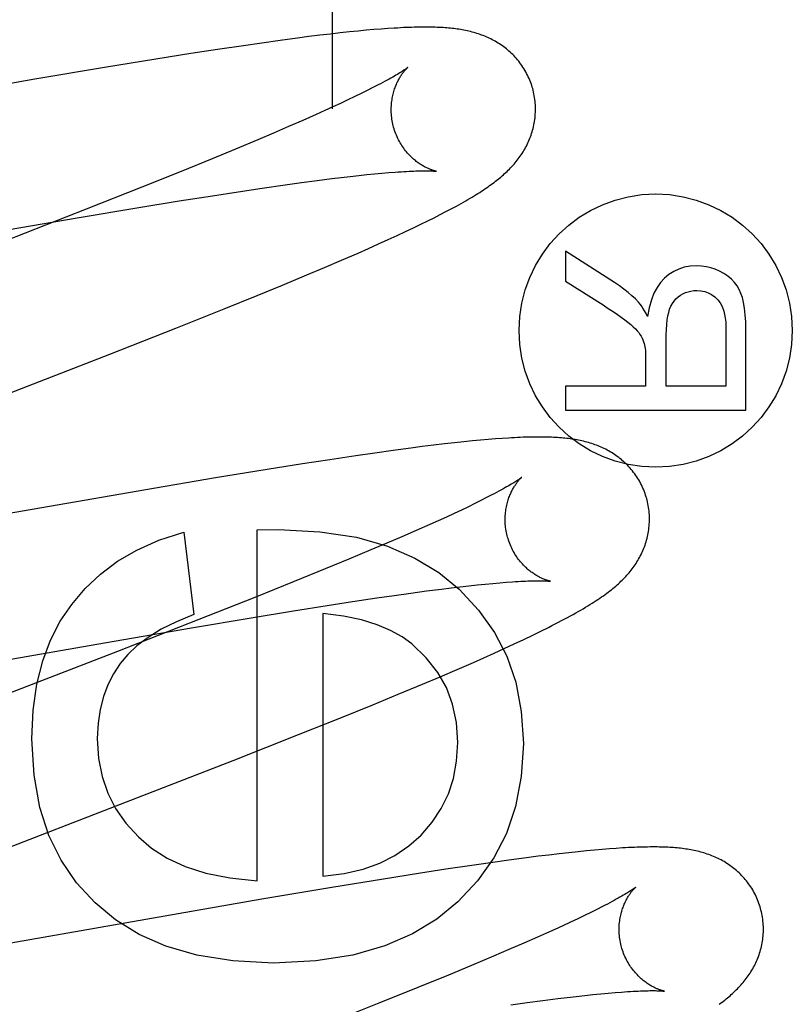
# Model space of a CAD drawing. Header units: inches. Extents: x 0 to 207, y 0 to 134.
# Tile 31 of 68: x 72.238 to 72.345, y 68.742 to 68.879. Entities that reach past the tile are written whole.
import ezdxf

# ---------------------------------------------------------------- set-up
doc = ezdxf.new("R2010")
doc.units = ezdxf.units.IN
doc.header["$LTSCALE"] = 11.383625
doc.header["$MEASUREMENT"] = 0
doc.linetypes.add('HIDDEN', pattern=[0.2, 0.1, -0.1])
doc.layers.add('DEFAULT_2', color=8, linetype='HIDDEN')
doc.layers.add('RIGHTHAND_DOOR_ASSEMBLY', color=7, linetype='CONTINUOUS')

msp = doc.modelspace()

# ---------------------------------------------------------------- linework, layer by layer
at = {"layer": 'DEFAULT_2', "color": 8, "linetype": 'HIDDEN'}
for p, q in [((72.28697, 68.87738), (72.28591, 68.87729)), ((72.28797, 68.87746), (72.28697, 68.87738)), ((72.28891, 68.87753), (72.28797, 68.87746)), ((72.27639, 68.87621), (72.27396, 68.87588)), ((72.27797, 68.87641), (72.27639, 68.87621)), ((72.2795, 68.8766), (72.27797, 68.87641)), ((72.28095, 68.87677), (72.2795, 68.8766)), ((72.28231, 68.87692), (72.28095, 68.87677)), ((72.28358, 68.87706), (72.28231, 68.87692)), ((72.28478, 68.87718), (72.28358, 68.87706)), ((72.28591, 68.87729), (72.28478, 68.87718)), ((72.26532, 68.87463), (72.26158, 68.87406)), ((72.26889, 68.87516), (72.26532, 68.87463)), ((72.27146, 68.87553), (72.26889, 68.87516)), ((72.27396, 68.87588), (72.27146, 68.87553)), ((72.25673, 68.87329), (72.24962, 68.87212)), ((72.26158, 68.87406), (72.25673, 68.87329)), ((72.24962, 68.87212), (72.24, 68.8705)), ((72.24, 68.8705), (72.19726, 68.86305)), ((72.28684, 68.86935), (72.28606, 68.86895)), ((72.28433, 68.8681), (72.28337, 68.86765)), ((72.28522, 68.86854), (72.28433, 68.8681)), ((72.28606, 68.86895), (72.28522, 68.86854)), ((72.28129, 68.86668), (72.28017, 68.86617)), ((72.28236, 68.86717), (72.28129, 68.86668)), ((72.28337, 68.86765), (72.28236, 68.86717)), ((72.27899, 68.86564), (72.27713, 68.86481)), ((72.28017, 68.86617), (72.27899, 68.86564)), ((72.27515, 68.86395), (72.27306, 68.86305)), ((72.27713, 68.86481), (72.27515, 68.86395)), ((72.27306, 68.86305), (72.27087, 68.86212)), ((72.27087, 68.86212), (72.26779, 68.86084)), ((72.26779, 68.86084), (72.26454, 68.8595)), ((72.26454, 68.8595), (72.26026, 68.85775)), ((72.26026, 68.85775), (72.25481, 68.85557)), ((72.28114, 68.85675), (72.28244, 68.8569)), ((72.28244, 68.8569), (72.28368, 68.85705)), ((72.28368, 68.85705), (72.28487, 68.85718)), ((72.28487, 68.85718), (72.286, 68.8573)), ((72.286, 68.8573), (72.28707, 68.8574)), ((72.28707, 68.8574), (72.28808, 68.8575)), ((72.28808, 68.8575), (72.28903, 68.85758)), ((72.25481, 68.85557), (72.2471, 68.85251)), ((72.27151, 68.85543), (72.27466, 68.85588)), ((72.27466, 68.85588), (72.27693, 68.8562)), ((72.27693, 68.8562), (72.2791, 68.85649)), ((72.2791, 68.85649), (72.28114, 68.85675)), ((72.25997, 68.85365), (72.26461, 68.85438)), ((72.26461, 68.85438), (72.26815, 68.85493)), ((72.26815, 68.85493), (72.27151, 68.85543)), ((72.2541, 68.85269), (72.25997, 68.85365)), ((72.2471, 68.85251), (72.23581, 68.8481)), ((72.24583, 68.8513), (72.2541, 68.85269)), ((72.29533, 68.85133), (72.29617, 68.85176)), ((72.29617, 68.85176), (72.29696, 68.85217)), ((72.23377, 68.84923), (72.24583, 68.8513)), ((72.29246, 68.84993), (72.29349, 68.85042)), ((72.29349, 68.85042), (72.29444, 68.85089)), ((72.29444, 68.85089), (72.29533, 68.85133)), ((72.28896, 68.8483), (72.2902, 68.84887)), ((72.2902, 68.84887), (72.29137, 68.84941)), ((72.29137, 68.84941), (72.29246, 68.84993)), ((72.28623, 68.84707), (72.28763, 68.8477)), ((72.28763, 68.8477), (72.28896, 68.8483)), ((72.28248, 68.84543), (72.28477, 68.84643)), ((72.28477, 68.84643), (72.28623, 68.84707)), ((72.32033, 68.84236), (72.31352, 68.84671)), ((72.31352, 68.84671), (72.31352, 68.84255)), ((72.28012, 68.84443), (72.28248, 68.84543)), ((72.27432, 68.842), (72.27769, 68.8434)), ((72.27769, 68.8434), (72.28012, 68.84443)), ((72.2708, 68.84055), (72.27432, 68.842)), ((72.31352, 68.84255), (72.31873, 68.83924)), ((72.26623, 68.8387), (72.2708, 68.84055)), ((72.25951, 68.83601), (72.26623, 68.8387)), ((72.25039, 68.83242), (72.25951, 68.83601)), ((72.32749, 68.82798), (72.32749, 68.83509)), ((72.33576, 68.8359), (72.33576, 68.82798)), ((72.33852, 68.82467), (72.33852, 68.83576)), ((72.21536, 68.81884), (72.25039, 68.83242)), ((72.32463, 68.83182), (72.32463, 68.82798)), ((72.32463, 68.82798), (72.31352, 68.82798)), ((72.31352, 68.82798), (72.31352, 68.82467)), ((72.33576, 68.82798), (72.32749, 68.82798)), ((72.31352, 68.82467), (72.33852, 68.82467)), ((72.29813, 68.82013), (72.29674, 68.81998)), ((72.29942, 68.82027), (72.29813, 68.82013)), ((72.30063, 68.8204), (72.29942, 68.82027)), ((72.30175, 68.8205), (72.30063, 68.8204)), ((72.30281, 68.82059), (72.30175, 68.8205)), ((72.3038, 68.82067), (72.30281, 68.82059)), ((72.30473, 68.82074), (72.3038, 68.82067)), ((72.28709, 68.81872), (72.28447, 68.81834)), ((72.28963, 68.81907), (72.28709, 68.81872)), ((72.29208, 68.8194), (72.28963, 68.81907)), ((72.29368, 68.81961), (72.29208, 68.8194)), ((72.29525, 68.8198), (72.29368, 68.81961)), ((72.29674, 68.81998), (72.29525, 68.8198)), ((72.28085, 68.8178), (72.27708, 68.81722)), ((72.28447, 68.81834), (72.28085, 68.8178)), ((72.2722, 68.81644), (72.26504, 68.81527)), ((72.27708, 68.81722), (72.2722, 68.81644)), ((72.26504, 68.81527), (72.25537, 68.81364)), ((72.25537, 68.81364), (72.21242, 68.80615)), ((72.30181, 68.81214), (72.30097, 68.81173)), ((72.30259, 68.81254), (72.30181, 68.81214)), ((72.29911, 68.81083), (72.29809, 68.81035)), ((72.30007, 68.81129), (72.29911, 68.81083)), ((72.30097, 68.81173), (72.30007, 68.81129)), ((72.29589, 68.80935), (72.29471, 68.80881)), ((72.29702, 68.80986), (72.29589, 68.80935)), ((72.29809, 68.81035), (72.29702, 68.80986)), ((72.26061, 68.80778), (72.26202, 68.79636)), ((72.2708, 68.80809), (72.27375, 68.80815)), ((72.2708, 68.75947), (72.2708, 68.80809)), ((72.29284, 68.80799), (72.29086, 68.80712)), ((72.29471, 68.80881), (72.29284, 68.80799)), ((72.29086, 68.80712), (72.28876, 68.80622)), ((72.28656, 68.80529), (72.28348, 68.804)), ((72.28876, 68.80622), (72.28656, 68.80529)), ((72.28348, 68.804), (72.28022, 68.80266)), ((72.28022, 68.80266), (72.27592, 68.80091)), ((72.27592, 68.80091), (72.27046, 68.79872)), ((72.29208, 68.79932), (72.29428, 68.79961)), ((72.29428, 68.79961), (72.29635, 68.79988)), ((72.29635, 68.79988), (72.29767, 68.80004)), ((72.29767, 68.80004), (72.29893, 68.80019)), ((72.29893, 68.80019), (72.30014, 68.80033)), ((72.30014, 68.80033), (72.3013, 68.80046)), ((72.3013, 68.80046), (72.30239, 68.80057)), ((72.30239, 68.80057), (72.30343, 68.80067)), ((72.30343, 68.80067), (72.3044, 68.80075)), ((72.3044, 68.80075), (72.30531, 68.80083)), ((72.27046, 68.79872), (72.26273, 68.79566)), ((72.28401, 68.79815), (72.28738, 68.79865)), ((72.28738, 68.79865), (72.28978, 68.799)), ((72.28978, 68.799), (72.29208, 68.79932)), ((72.26997, 68.79591), (72.27583, 68.79687)), ((72.27583, 68.79687), (72.28048, 68.7976)), ((72.28048, 68.7976), (72.28401, 68.79815)), ((72.26273, 68.79566), (72.25142, 68.79124)), ((72.26169, 68.79452), (72.26997, 68.79591)), ((72.27989, 68.79649), (72.27989, 68.76008)), ((72.24964, 68.79245), (72.26169, 68.79452)), ((72.31012, 68.79404), (72.31116, 68.79456)), ((72.3064, 68.79227), (72.30773, 68.79289)), ((72.30773, 68.79289), (72.30898, 68.79349)), ((72.30898, 68.79349), (72.31012, 68.79404)), ((72.20508, 68.78469), (72.24964, 68.79245)), ((72.30362, 68.79099), (72.30502, 68.79163)), ((72.30502, 68.79163), (72.3064, 68.79227)), ((72.25142, 68.79124), (72.22164, 68.77971)), ((72.30075, 68.78972), (72.3022, 68.79036)), ((72.3022, 68.79036), (72.30362, 68.79099)), ((72.29615, 68.78773), (72.2985, 68.78874)), ((72.2985, 68.78874), (72.30075, 68.78972)), ((72.29371, 68.78671), (72.29615, 68.78773)), ((72.29035, 68.7853), (72.29371, 68.78671)), ((72.28684, 68.78386), (72.29035, 68.7853)), ((72.28227, 68.78201), (72.28684, 68.78386)), ((72.27653, 68.77971), (72.28227, 68.78201)), ((72.26747, 68.77614), (72.27653, 68.77971)), ((72.23139, 68.76214), (72.26747, 68.77614)), ((72.30973, 68.76285), (72.30814, 68.76265)), ((72.31123, 68.76303), (72.30973, 68.76285)), ((72.31266, 68.7632), (72.31123, 68.76303)), ((72.314, 68.76335), (72.31266, 68.7632)), ((72.31526, 68.76349), (72.314, 68.76335)), ((72.31644, 68.76361), (72.31526, 68.76349)), ((72.31756, 68.76371), (72.31644, 68.76361)), ((72.31861, 68.7638), (72.31756, 68.76371)), ((72.3196, 68.76388), (72.31861, 68.7638)), ((72.32053, 68.76395), (72.3196, 68.76388)), ((72.30053, 68.76159), (72.29692, 68.76105)), ((72.30315, 68.76197), (72.30053, 68.76159)), ((72.30568, 68.76232), (72.30315, 68.76197)), ((72.30814, 68.76265), (72.30568, 68.76232)), ((72.29316, 68.76047), (72.28829, 68.7597)), ((72.29692, 68.76105), (72.29316, 68.76047)), ((72.28829, 68.7597), (72.28114, 68.75853)), ((72.28114, 68.75853), (72.27146, 68.7569)), ((72.27146, 68.7569), (72.22849, 68.74941)), ((72.31616, 68.75465), (72.31522, 68.75419)), ((72.31705, 68.75508), (72.31616, 68.75465)), ((72.31787, 68.75549), (72.31705, 68.75508)), ((72.31864, 68.75588), (72.31787, 68.75549)), ((72.31316, 68.75323), (72.31205, 68.75272)), ((72.31422, 68.75372), (72.31316, 68.75323)), ((72.31522, 68.75419), (72.31422, 68.75372)), ((72.31088, 68.75219), (72.30966, 68.75165)), ((72.31205, 68.75272), (72.31088, 68.75219)), ((72.30773, 68.7508), (72.30569, 68.74992)), ((72.30966, 68.75165), (72.30773, 68.7508)), ((72.30569, 68.74992), (72.30354, 68.749)), ((72.30051, 68.74773), (72.2973, 68.7464)), ((72.30354, 68.749), (72.30051, 68.74773)), ((72.2973, 68.7464), (72.29307, 68.74467)), ((72.29307, 68.74467), (72.28767, 68.7425)), ((72.31619, 68.74357), (72.31733, 68.74369)), ((72.31733, 68.74369), (72.31841, 68.7438)), ((72.31841, 68.7438), (72.31943, 68.74389)), ((72.31943, 68.74389), (72.32039, 68.74398)), ((72.28767, 68.7425), (72.28001, 68.73945)), ((72.30593, 68.74226), (72.30821, 68.74258)), ((72.30821, 68.74258), (72.31039, 68.74287)), ((72.31039, 68.74287), (72.31244, 68.74313)), ((72.31244, 68.74313), (72.31375, 68.74329)), ((72.31375, 68.74329), (72.315, 68.74343)), ((72.315, 68.74343), (72.31619, 68.74357))]:
    msp.add_line(p, q, dxfattribs=at)
for points in [[(72.30898, 68.86921), (72.30892, 68.86942), (72.30884, 68.86966), (72.30876, 68.8699), (72.30867, 68.87015), (72.30857, 68.87038), (72.30847, 68.87062), (72.30837, 68.87085), (72.30826, 68.87109), (72.30814, 68.87131), (72.30802, 68.87154), (72.30789, 68.87176), (72.30776, 68.87198), (72.30762, 68.87219), (72.30748, 68.8724), (72.30734, 68.8726), (72.30719, 68.8728), (72.30704, 68.873), (72.30688, 68.87319), (72.30672, 68.87338), (72.30656, 68.87356), (72.30639, 68.87374), (72.30622, 68.87392), (72.30605, 68.87409), (72.30587, 68.87425), (72.30569, 68.87441), (72.30551, 68.87456), (72.30533, 68.87471), (72.30515, 68.87486), (72.30496, 68.875), (72.30477, 68.87514), (72.30458, 68.87527), (72.30438, 68.8754), (72.30418, 68.87553), (72.30398, 68.87565), (72.30378, 68.87577), (72.30358, 68.87588), (72.30337, 68.87599), (72.30317, 68.87609), (72.30296, 68.87619), (72.30275, 68.87629), (72.30254, 68.87638), (72.30233, 68.87647), (72.30212, 68.87656), (72.3019, 68.87664), (72.30168, 68.87671), (72.30147, 68.87679), (72.30124, 68.87686), (72.30102, 68.87693), (72.3008, 68.87699), (72.30058, 68.87705), (72.30035, 68.87711), (72.30013, 68.87716), (72.2999, 68.87721), (72.29968, 68.87726), (72.29945, 68.87731), (72.29922, 68.87735), (72.29899, 68.87739), (72.29876, 68.87743), (72.29853, 68.87746), (72.29829, 68.87749), (72.29806, 68.87752), (72.29782, 68.87755), (72.29758, 68.87757), (72.29733, 68.8776), (72.29708, 68.87762), (72.29683, 68.87764), (72.29657, 68.87766), (72.29631, 68.87767), (72.29603, 68.87769), (72.29576, 68.8777), (72.29547, 68.87771), (72.29518, 68.87772), (72.29488, 68.87772), (72.29457, 68.87773), (72.29426, 68.87773), (72.29394, 68.87773), (72.29361, 68.87773), (72.29327, 68.87773), (72.29292, 68.87772), (72.29257, 68.87771), (72.2922, 68.8777), (72.29183, 68.87769), (72.29144, 68.87767), (72.29105, 68.87766), (72.29064, 68.87764), (72.29022, 68.87761), (72.2898, 68.87759), (72.28891, 68.87753)], [(72.29166, 68.87214), (72.29165, 68.87214), (72.29164, 68.87213), (72.29162, 68.87211), (72.29159, 68.87209), (72.29155, 68.87206), (72.2915, 68.87202), (72.29144, 68.87198), (72.29138, 68.87193), (72.2913, 68.87188), (72.29121, 68.87182), (72.29111, 68.87175), (72.29099, 68.87168), (72.29087, 68.87159), (72.29073, 68.8715), (72.29057, 68.87141), (72.29041, 68.87131), (72.29022, 68.87119), (72.29002, 68.87108), (72.28981, 68.87095), (72.28958, 68.87082), (72.28934, 68.87068), (72.28908, 68.87054), (72.28881, 68.87039), (72.28852, 68.87023), (72.28821, 68.87006), (72.28789, 68.86989), (72.28756, 68.86972), (72.28721, 68.86954), (72.28684, 68.86935)], [(72.28971, 68.86385), (72.28965, 68.86405), (72.2896, 68.86428), (72.28955, 68.86451), (72.28951, 68.86475), (72.28947, 68.86498), (72.28944, 68.86522), (72.28941, 68.86545), (72.28939, 68.86568), (72.28938, 68.86591), (72.28937, 68.86614), (72.28937, 68.86637), (72.28938, 68.86659), (72.28939, 68.86682), (72.2894, 68.86704), (72.28942, 68.86725), (72.28945, 68.86746), (72.28948, 68.86767), (72.28951, 68.86788), (72.28955, 68.86808), (72.28959, 68.86827), (72.28963, 68.86846), (72.28968, 68.86865), (72.28973, 68.86883), (72.28979, 68.869), (72.28984, 68.86917), (72.2899, 68.86934), (72.28996, 68.8695), (72.29002, 68.86965), (72.29008, 68.8698), (72.29015, 68.86995), (72.29021, 68.87009), (72.29028, 68.87022), (72.29034, 68.87035), (72.29041, 68.87047), (72.29047, 68.87059), (72.29054, 68.87071), (72.29061, 68.87082), (72.29067, 68.87093), (72.29074, 68.87103), (72.2908, 68.87113), (72.29086, 68.87122), (72.29093, 68.87131), (72.29099, 68.87139), (72.29105, 68.87147), (72.29111, 68.87155), (72.29117, 68.87162), (72.29122, 68.87169), (72.29128, 68.87175), (72.29133, 68.87181), (72.29138, 68.87186), (72.29142, 68.87191), (72.29147, 68.87196), (72.29151, 68.872), (72.29154, 68.87204), (72.29157, 68.87207), (72.2916, 68.87209), (72.29162, 68.87211), (72.29164, 68.87213), (72.29165, 68.87214), (72.29166, 68.87214)], [(72.29696, 68.85217), (72.29733, 68.85237), (72.2977, 68.85256), (72.29806, 68.85276), (72.2984, 68.85294), (72.29874, 68.85313), (72.29907, 68.85331), (72.29939, 68.85349), (72.2997, 68.85367), (72.3, 68.85385), (72.30029, 68.85402), (72.30057, 68.85419), (72.30085, 68.85435), (72.30112, 68.85452), (72.30138, 68.85468), (72.30163, 68.85484), (72.30188, 68.855), (72.30212, 68.85516), (72.30235, 68.85532), (72.30258, 68.85547), (72.3028, 68.85562), (72.30301, 68.85577), (72.30322, 68.85592), (72.30342, 68.85607), (72.30362, 68.85622), (72.30381, 68.85637), (72.304, 68.85651), (72.30419, 68.85666), (72.30437, 68.85681), (72.30456, 68.85696), (72.30473, 68.85712), (72.30491, 68.85727), (72.30508, 68.85743), (72.30526, 68.85759), (72.30543, 68.85775), (72.30559, 68.85791), (72.30576, 68.85807), (72.30592, 68.85824), (72.30608, 68.85841), (72.30624, 68.85858), (72.30639, 68.85876), (72.30655, 68.85894), (72.30669, 68.85912), (72.30684, 68.8593), (72.30698, 68.85948), (72.30712, 68.85967), (72.30725, 68.85986), (72.30738, 68.86005), (72.30751, 68.86024), (72.30764, 68.86044), (72.30776, 68.86064), (72.30788, 68.86084), (72.30799, 68.86105), (72.3081, 68.86125), (72.30821, 68.86147), (72.30831, 68.86168), (72.30841, 68.86189), (72.3085, 68.86211), (72.30859, 68.86233), (72.30868, 68.86255), (72.30876, 68.86278), (72.30883, 68.863), (72.30891, 68.86323), (72.30897, 68.86347), (72.30904, 68.8637), (72.30909, 68.86394), (72.30914, 68.86418), (72.30919, 68.86443), (72.30923, 68.86467), (72.30927, 68.86492), (72.3093, 68.86517), (72.30932, 68.86542), (72.30934, 68.86567), (72.30936, 68.86593), (72.30936, 68.86618), (72.30936, 68.86644), (72.30936, 68.86669), (72.30935, 68.86695), (72.30933, 68.86721), (72.30931, 68.86747), (72.30928, 68.86772), (72.30924, 68.86798), (72.3092, 68.86823), (72.30915, 68.86849), (72.30909, 68.86874), (72.30903, 68.869), (72.30898, 68.86921)], [(72.29566, 68.85775), (72.29565, 68.85775), (72.29564, 68.85775), (72.29562, 68.85776), (72.29559, 68.85776), (72.29555, 68.85777), (72.29551, 68.85778), (72.29546, 68.85779), (72.29541, 68.85781), (72.29535, 68.85782), (72.29529, 68.85784), (72.29522, 68.85786), (72.29515, 68.85789), (72.29507, 68.85791), (72.29498, 68.85794), (72.2949, 68.85797), (72.29481, 68.85801), (72.29471, 68.85804), (72.29462, 68.85808), (72.29452, 68.85813), (72.29442, 68.85817), (72.29431, 68.85822), (72.2942, 68.85828), (72.29409, 68.85833), (72.29398, 68.85839), (72.29386, 68.85846), (72.29374, 68.85853), (72.29362, 68.8586), (72.2935, 68.85867), (72.29337, 68.85876), (72.29325, 68.85884), (72.29312, 68.85893), (72.29298, 68.85903), (72.29285, 68.85913), (72.29272, 68.85924), (72.29258, 68.85935), (72.29245, 68.85946), (72.29231, 68.85958), (72.29218, 68.85971), (72.29204, 68.85985), (72.2919, 68.85999), (72.29177, 68.86013), (72.29163, 68.86028), (72.29149, 68.86044), (72.29136, 68.86061), (72.29123, 68.86078), (72.2911, 68.86095), (72.29097, 68.86113), (72.29085, 68.86132), (72.29073, 68.86151), (72.29061, 68.8617), (72.2905, 68.8619), (72.29039, 68.86211), (72.29028, 68.86232), (72.29018, 68.86253), (72.29009, 68.86275), (72.29, 68.86297), (72.28992, 68.86319), (72.28984, 68.86342), (72.28977, 68.86365), (72.28971, 68.86385)], [(72.28903, 68.85758), (72.28991, 68.85765), (72.29033, 68.85768), (72.29074, 68.8577), (72.29112, 68.85773), (72.29149, 68.85775), (72.29185, 68.85776), (72.29218, 68.85778), (72.2925, 68.85779), (72.2928, 68.8578), (72.29309, 68.85781), (72.29335, 68.85782), (72.2936, 68.85782), (72.29383, 68.85782), (72.29404, 68.85782), (72.29424, 68.85782), (72.29442, 68.85782), (72.29458, 68.85782), (72.29474, 68.85781), (72.29487, 68.85781), (72.295, 68.8578), (72.29512, 68.8578), (72.29522, 68.85779), (72.29531, 68.85778), (72.29539, 68.85778), (72.29546, 68.85777), (72.29551, 68.85777), (72.29556, 68.85776), (72.2956, 68.85776), (72.29563, 68.85775), (72.29565, 68.85775), (72.29566, 68.85775)], [(72.3317, 68.84466), (72.33081, 68.8446), (72.32998, 68.84446), (72.32922, 68.84422), (72.32852, 68.84389), (72.32785, 68.84346), (72.32722, 68.84294)], [(72.33547, 68.84361), (72.33488, 68.84393), (72.33428, 68.84419), (72.33367, 68.8444), (72.33304, 68.84454), (72.33238, 68.84463), (72.3317, 68.84466)], [(72.33784, 68.84084), (72.3376, 68.84138), (72.3373, 68.84189), (72.33694, 68.84237), (72.33652, 68.84281), (72.33603, 68.84322), (72.33547, 68.84361)], [(72.32365, 68.83961), (72.32321, 68.84007), (72.32272, 68.84052), (72.3222, 68.84098), (72.32162, 68.84144), (72.321, 68.8419), (72.32033, 68.84236)], [(72.32722, 68.84294), (72.32669, 68.84237), (72.32621, 68.84168), (72.32578, 68.84088), (72.32542, 68.83994), (72.32512, 68.83885), (72.3249, 68.83762)], [(72.32795, 68.83864), (72.32813, 68.83906), (72.32834, 68.83944), (72.32857, 68.83978), (72.32883, 68.84008), (72.32913, 68.84035), (72.32945, 68.84058)], [(72.32945, 68.84058), (72.3298, 68.84079), (72.33016, 68.84096), (72.33052, 68.84108), (72.3309, 68.84117), (72.33129, 68.84123), (72.3317, 68.84125)], [(72.3317, 68.84125), (72.33228, 68.84121), (72.33282, 68.8411), (72.33331, 68.84092), (72.33377, 68.84067), (72.33421, 68.84035), (72.33461, 68.83995)], [(72.33852, 68.83576), (72.3385, 68.83688), (72.33844, 68.83789), (72.33834, 68.83878), (72.3382, 68.83957), (72.33804, 68.84026), (72.33784, 68.84084)], [(72.31873, 68.83924), (72.31945, 68.83877), (72.32011, 68.83833), (72.32071, 68.83792), (72.32125, 68.83753), (72.32174, 68.83717), (72.32216, 68.83684)], [(72.3249, 68.83762), (72.32468, 68.83805), (72.32446, 68.83844), (72.32425, 68.83879), (72.32405, 68.8391), (72.32385, 68.83937), (72.32365, 68.83961)], [(72.33461, 68.83995), (72.33494, 68.83953), (72.33521, 68.83901), (72.33544, 68.8384), (72.33561, 68.83768), (72.33572, 68.83684), (72.33576, 68.8359)], [(72.32749, 68.83509), (72.32751, 68.83585), (72.32755, 68.83654), (72.32761, 68.83716), (72.3277, 68.83772), (72.32782, 68.83821), (72.32795, 68.83864)], [(72.32216, 68.83684), (72.32256, 68.83652), (72.3229, 68.83622), (72.3232, 68.83593), (72.32345, 68.83566), (72.32367, 68.8354), (72.32384, 68.83516)], [(72.32384, 68.83516), (72.32399, 68.8349), (72.32413, 68.83465), (72.32424, 68.8344), (72.32434, 68.83415), (72.32442, 68.8339), (72.32449, 68.83366)], [(72.32449, 68.83366), (72.32453, 68.83346), (72.32456, 68.83322), (72.32459, 68.83294), (72.32461, 68.83261), (72.32462, 68.83224), (72.32463, 68.83182)], [(72.32477, 68.81241), (72.32471, 68.81263), (72.32463, 68.81288), (72.32454, 68.81312), (72.32445, 68.81336), (72.32436, 68.81361), (72.32426, 68.81384), (72.32415, 68.81408), (72.32404, 68.81431), (72.32392, 68.81454), (72.3238, 68.81477), (72.32367, 68.81499), (72.32354, 68.81521), (72.3234, 68.81542), (72.32325, 68.81563), (72.32311, 68.81584), (72.32296, 68.81604), (72.3228, 68.81624), (72.32264, 68.81643), (72.32248, 68.81662), (72.32231, 68.81681), (72.32215, 68.81699), (72.32197, 68.81716), (72.3218, 68.81733), (72.32162, 68.8175), (72.32144, 68.81766), (72.32126, 68.81781), (72.32107, 68.81796), (72.32089, 68.81811), (72.3207, 68.81825), (72.3205, 68.81839), (72.32031, 68.81852), (72.32011, 68.81865), (72.31991, 68.81878), (72.31971, 68.8189), (72.3195, 68.81902), (72.3193, 68.81913), (72.31909, 68.81924), (72.31888, 68.81934), (72.31867, 68.81944), (72.31846, 68.81954), (72.31825, 68.81963), (72.31803, 68.81971), (72.31782, 68.8198), (72.3176, 68.81988), (72.31738, 68.81996), (72.31716, 68.82003), (72.31693, 68.8201), (72.31671, 68.82017), (72.31648, 68.82023), (72.31626, 68.82029), (72.31603, 68.82035), (72.3158, 68.8204), (72.31557, 68.82045), (72.31534, 68.8205), (72.31511, 68.82054), (72.31488, 68.82058), (72.31465, 68.82062), (72.31441, 68.82066), (72.31417, 68.82069), (72.31394, 68.82072), (72.31369, 68.82075), (72.31345, 68.82078), (72.3132, 68.8208), (72.31295, 68.82082), (72.31269, 68.82084), (72.31243, 68.82086), (72.31216, 68.82088), (72.31188, 68.82089), (72.3116, 68.82091), (72.31132, 68.82092), (72.31102, 68.82093), (72.31072, 68.82093), (72.31041, 68.82094), (72.31009, 68.82094), (72.30977, 68.82094), (72.30944, 68.82094), (72.3091, 68.82094), (72.30875, 68.82093), (72.30839, 68.82092), (72.30802, 68.82091), (72.30765, 68.8209), (72.30726, 68.82088), (72.30686, 68.82087), (72.30646, 68.82085), (72.30604, 68.82082), (72.30562, 68.8208), (72.30473, 68.82074)], [(72.30745, 68.81535), (72.30744, 68.81535), (72.30743, 68.81534), (72.3074, 68.81532), (72.30737, 68.81529), (72.30734, 68.81527), (72.30729, 68.81523), (72.30723, 68.81519), (72.30716, 68.81514), (72.30708, 68.81508), (72.30699, 68.81502), (72.30689, 68.81495), (72.30677, 68.81488), (72.30665, 68.8148), (72.30651, 68.81471), (72.30635, 68.81461), (72.30618, 68.81451), (72.306, 68.81439), (72.3058, 68.81427), (72.30558, 68.81415), (72.30535, 68.81402), (72.30511, 68.81388), (72.30485, 68.81373), (72.30457, 68.81358), (72.30428, 68.81342), (72.30397, 68.81326), (72.30365, 68.81309), (72.30331, 68.81291), (72.30296, 68.81273), (72.30259, 68.81254)], [(72.3055, 68.80706), (72.30545, 68.80725), (72.30539, 68.80749), (72.30534, 68.80772), (72.3053, 68.80796), (72.30526, 68.80819), (72.30523, 68.80843), (72.3052, 68.80866), (72.30518, 68.80889), (72.30517, 68.80912), (72.30516, 68.80935), (72.30516, 68.80958), (72.30517, 68.80981), (72.30518, 68.81003), (72.30519, 68.81025), (72.30521, 68.81047), (72.30524, 68.81068), (72.30527, 68.81089), (72.3053, 68.81109), (72.30534, 68.81129), (72.30538, 68.81149), (72.30543, 68.81168), (72.30547, 68.81186), (72.30553, 68.81205), (72.30558, 68.81222), (72.30564, 68.81239), (72.30569, 68.81256), (72.30575, 68.81271), (72.30581, 68.81287), (72.30588, 68.81302), (72.30594, 68.81316), (72.306, 68.8133), (72.30607, 68.81343), (72.30613, 68.81356), (72.3062, 68.81369), (72.30627, 68.81381), (72.30633, 68.81392), (72.3064, 68.81403), (72.30646, 68.81414), (72.30653, 68.81424), (72.30659, 68.81434), (72.30666, 68.81443), (72.30672, 68.81452), (72.30678, 68.8146), (72.30684, 68.81469), (72.3069, 68.81476), (72.30696, 68.81483), (72.30702, 68.8149), (72.30707, 68.81496), (72.30712, 68.81502), (72.30717, 68.81508), (72.30722, 68.81513), (72.30726, 68.81517), (72.3073, 68.81521), (72.30733, 68.81525), (72.30737, 68.81528), (72.30739, 68.8153), (72.30741, 68.81532), (72.30743, 68.81534), (72.30744, 68.81535), (72.30745, 68.81535)], [(72.31116, 68.79456), (72.31164, 68.79481), (72.31211, 68.79504), (72.31256, 68.79528), (72.31299, 68.7955), (72.31341, 68.79573), (72.31381, 68.79594), (72.3142, 68.79616), (72.31458, 68.79637), (72.31495, 68.79657), (72.3153, 68.79677), (72.31564, 68.79697), (72.31597, 68.79716), (72.31629, 68.79735), (72.31661, 68.79754), (72.31691, 68.79773), (72.3172, 68.79791), (72.31748, 68.79809), (72.31776, 68.79827), (72.31802, 68.79844), (72.31828, 68.79862), (72.31853, 68.79879), (72.31877, 68.79896), (72.319, 68.79913), (72.31923, 68.79929), (72.31945, 68.79946), (72.31967, 68.79963), (72.31988, 68.79979), (72.32009, 68.79996), (72.32029, 68.80012), (72.32048, 68.80029), (72.32067, 68.80045), (72.32085, 68.80062), (72.32103, 68.80078), (72.32121, 68.80095), (72.32138, 68.80111), (72.32155, 68.80128), (72.32171, 68.80145), (72.32187, 68.80162), (72.32203, 68.80179), (72.32218, 68.80196), (72.32233, 68.80214), (72.32248, 68.80232), (72.32262, 68.8025), (72.32277, 68.80268), (72.3229, 68.80287), (72.32304, 68.80306), (72.32317, 68.80325), (72.3233, 68.80344), (72.32342, 68.80364), (72.32354, 68.80384), (72.32366, 68.80404), (72.32378, 68.80424), (72.32389, 68.80445), (72.32399, 68.80466), (72.3241, 68.80488), (72.3242, 68.80509), (72.32429, 68.80531), (72.32438, 68.80553), (72.32446, 68.80575), (72.32455, 68.80598), (72.32462, 68.8062), (72.32469, 68.80644), (72.32476, 68.80667), (72.32482, 68.80691), (72.32488, 68.80714), (72.32493, 68.80739), (72.32498, 68.80763), (72.32502, 68.80787), (72.32506, 68.80812), (72.32509, 68.80837), (72.32511, 68.80862), (72.32513, 68.80887), (72.32515, 68.80913), (72.32515, 68.80938), (72.32516, 68.80964), (72.32515, 68.8099), (72.32514, 68.81015), (72.32512, 68.81041), (72.3251, 68.81067), (72.32507, 68.81093), (72.32503, 68.81119), (72.32499, 68.81144), (72.32494, 68.8117), (72.32488, 68.81195), (72.32482, 68.8122), (72.32477, 68.81241)], [(72.24509, 68.79776), (72.24695, 68.79997), (72.24907, 68.80195), (72.25142, 68.80372), (72.2541, 68.80528), (72.25717, 68.80663), (72.26061, 68.80778)], [(72.27375, 68.80815), (72.27948, 68.80782), (72.28454, 68.80705), (72.28887, 68.80581), (72.29263, 68.80416), (72.29595, 68.80218), (72.29878, 68.79985)], [(72.31145, 68.80096), (72.31145, 68.80096), (72.31144, 68.80096), (72.31143, 68.80096), (72.31141, 68.80097), (72.31138, 68.80097), (72.31134, 68.80098), (72.3113, 68.80099), (72.31125, 68.801), (72.3112, 68.80102), (72.31114, 68.80103), (72.31107, 68.80105), (72.311, 68.80107), (72.31093, 68.8011), (72.31085, 68.80112), (72.31077, 68.80115), (72.31068, 68.80118), (72.31059, 68.80122), (72.3105, 68.80126), (72.3104, 68.8013), (72.3103, 68.80134), (72.3102, 68.80139), (72.31009, 68.80144), (72.30998, 68.80149), (72.30987, 68.80155), (72.30976, 68.80161), (72.30964, 68.80167), (72.30952, 68.80174), (72.3094, 68.80181), (72.30928, 68.80189), (72.30916, 68.80197), (72.30903, 68.80206), (72.3089, 68.80215), (72.30877, 68.80224), (72.30863, 68.80234), (72.3085, 68.80245), (72.30837, 68.80256), (72.30823, 68.80268), (72.3081, 68.8028), (72.30796, 68.80293), (72.30782, 68.80306), (72.30769, 68.8032), (72.30755, 68.80335), (72.30741, 68.8035), (72.30728, 68.80366), (72.30715, 68.80382), (72.30701, 68.80399), (72.30689, 68.80416), (72.30676, 68.80434), (72.30664, 68.80453), (72.30652, 68.80472), (72.3064, 68.80492), (72.30629, 68.80512), (72.30618, 68.80532), (72.30607, 68.80553), (72.30597, 68.80574), (72.30588, 68.80596), (72.30579, 68.80618), (72.30571, 68.8064), (72.30563, 68.80663), (72.30556, 68.80686), (72.3055, 68.80706)], [(72.30531, 68.80083), (72.30616, 68.80089), (72.30656, 68.80091), (72.30695, 68.80094), (72.30732, 68.80096), (72.30767, 68.80097), (72.30799, 68.80099), (72.3083, 68.801), (72.30859, 68.80101), (72.30886, 68.80102), (72.30912, 68.80102), (72.30935, 68.80103), (72.30957, 68.80103), (72.30978, 68.80103), (72.30997, 68.80103), (72.31015, 68.80103), (72.31031, 68.80103), (72.31046, 68.80102), (72.3106, 68.80102), (72.31073, 68.80101), (72.31084, 68.80101), (72.31095, 68.801), (72.31104, 68.801), (72.31113, 68.80099), (72.3112, 68.80099), (72.31126, 68.80098), (72.31132, 68.80097), (72.31136, 68.80097), (72.3114, 68.80097), (72.31142, 68.80096), (72.31144, 68.80096), (72.31145, 68.80096)], [(72.29878, 68.79985), (72.30148, 68.79696), (72.30368, 68.79386), (72.30539, 68.79056), (72.30662, 68.78696), (72.30739, 68.78293), (72.3077, 68.7785)], [(72.23955, 68.77911), (72.23976, 68.78311), (72.24026, 68.78672), (72.24108, 68.78992), (72.24217, 68.79279), (72.2435, 68.79542), (72.24509, 68.79776)], [(72.26202, 68.79636), (72.2596, 68.79536), (72.25748, 68.7943), (72.25567, 68.79318), (72.25414, 68.79201), (72.25285, 68.7908), (72.25182, 68.78955)], [(72.29221, 68.79229), (72.29089, 68.79327), (72.28929, 68.79415), (72.28743, 68.79494), (72.28526, 68.7956), (72.28274, 68.79611), (72.27989, 68.79649)], [(72.29861, 68.77862), (72.29841, 68.78139), (72.29787, 68.78393), (72.29702, 68.78622), (72.29581, 68.78834), (72.2942, 68.79037), (72.29221, 68.79229)], [(72.25182, 68.78955), (72.25088, 68.78813), (72.2501, 68.7866), (72.24948, 68.78498), (72.24903, 68.78321), (72.24875, 68.78128), (72.24864, 68.77917)], [(72.24833, 68.7564), (72.24576, 68.75918), (72.24363, 68.76231), (72.24192, 68.76574), (72.24066, 68.76962), (72.23987, 68.77409), (72.23955, 68.77911)], [(72.24864, 68.77917), (72.24882, 68.77642), (72.2493, 68.77389), (72.25008, 68.7716), (72.25116, 68.76948), (72.25258, 68.76745), (72.25433, 68.76553)], [(72.2935, 68.7658), (72.29505, 68.76759), (72.29631, 68.76949), (72.2973, 68.77149), (72.298, 68.77365), (72.29844, 68.77603), (72.29861, 68.77862)], [(72.3077, 68.7785), (72.30738, 68.77391), (72.3066, 68.76974), (72.30534, 68.76603), (72.30359, 68.76265), (72.30134, 68.75947), (72.2986, 68.75653)], [(72.25433, 68.76553), (72.25617, 68.76396), (72.25834, 68.7626), (72.26081, 68.76144), (72.26368, 68.76051), (72.26702, 68.75986), (72.2708, 68.75947)], [(72.27989, 68.76008), (72.28283, 68.76045), (72.28547, 68.76105), (72.28781, 68.7619), (72.28989, 68.76298), (72.2918, 68.76428), (72.2935, 68.7658)], [(72.34056, 68.75562), (72.3405, 68.75584), (72.34042, 68.75608), (72.34033, 68.75633), (72.34024, 68.75657), (72.34015, 68.75682), (72.34005, 68.75705), (72.33994, 68.75729), (72.33983, 68.75752), (72.33971, 68.75775), (72.33959, 68.75798), (72.33946, 68.7582), (72.33932, 68.75842), (72.33919, 68.75864), (72.33904, 68.75885), (72.3389, 68.75905), (72.33875, 68.75926), (72.33859, 68.75945), (72.33843, 68.75965), (72.33827, 68.75984), (72.3381, 68.76002), (72.33793, 68.7602), (72.33776, 68.76037), (72.33758, 68.76054), (72.33741, 68.76071), (72.33723, 68.76087), (72.33704, 68.76102), (72.33686, 68.76118), (72.33667, 68.76132), (72.33648, 68.76146), (72.33629, 68.7616), (72.33609, 68.76173), (72.33589, 68.76186), (72.33569, 68.76199), (72.33549, 68.76211), (72.33529, 68.76223), (72.33508, 68.76234), (72.33487, 68.76245), (72.33466, 68.76255), (72.33445, 68.76265), (72.33424, 68.76275), (72.33403, 68.76284), (72.33381, 68.76293), (72.3336, 68.76301), (72.33338, 68.76309), (72.33316, 68.76317), (72.33294, 68.76324), (72.33271, 68.76331), (72.33249, 68.76338), (72.33226, 68.76344), (72.33204, 68.7635), (72.33181, 68.76356), (72.33158, 68.76361), (72.33135, 68.76366), (72.33112, 68.76371), (72.33089, 68.76375), (72.33066, 68.76379), (72.33043, 68.76383), (72.3302, 68.76386), (72.32996, 68.7639), (72.32972, 68.76393), (72.32948, 68.76396), (72.32924, 68.76398), (72.32899, 68.76401), (72.32874, 68.76403), (72.32849, 68.76405), (72.32822, 68.76407), (72.32796, 68.76409), (72.32768, 68.7641), (72.3274, 68.76411), (72.32712, 68.76413), (72.32682, 68.76413), (72.32652, 68.76414), (72.32621, 68.76415), (72.3259, 68.76415), (72.32557, 68.76415), (72.32524, 68.76415), (72.3249, 68.76414), (72.32455, 68.76414), (72.32419, 68.76413), (72.32383, 68.76412), (72.32345, 68.76411), (72.32307, 68.76409), (72.32267, 68.76407), (72.32226, 68.76406), (72.32185, 68.76403), (72.32142, 68.76401), (72.32053, 68.76395)], [(72.32324, 68.75856), (72.32324, 68.75856), (72.32323, 68.75855), (72.32321, 68.75854), (72.32319, 68.75852), (72.32316, 68.7585), (72.32312, 68.75847), (72.32307, 68.75843), (72.323, 68.75839), (72.32293, 68.75834), (72.32285, 68.75828), (72.32276, 68.75821), (72.32265, 68.75814), (72.32253, 68.75807), (72.3224, 68.75798), (72.32226, 68.75789), (72.3221, 68.75779), (72.32192, 68.75768), (72.32173, 68.75757), (72.32153, 68.75745), (72.32131, 68.75732), (72.32107, 68.75719), (72.32082, 68.75705), (72.32056, 68.7569), (72.32028, 68.75674), (72.31998, 68.75658), (72.31967, 68.75641), (72.31934, 68.75624), (72.319, 68.75606), (72.31864, 68.75588)], [(72.32129, 68.75027), (72.32124, 68.75046), (72.32118, 68.7507), (72.32113, 68.75093), (72.32109, 68.75117), (72.32105, 68.75141), (72.32102, 68.75164), (72.32099, 68.75187), (72.32097, 68.75211), (72.32096, 68.75234), (72.32095, 68.75257), (72.32095, 68.7528), (72.32096, 68.75302), (72.32097, 68.75325), (72.32098, 68.75347), (72.32101, 68.75368), (72.32103, 68.7539), (72.32106, 68.75411), (72.32109, 68.75431), (72.32113, 68.75451), (72.32118, 68.75471), (72.32122, 68.7549), (72.32127, 68.75509), (72.32132, 68.75527), (72.32137, 68.75544), (72.32143, 68.75561), (72.32149, 68.75577), (72.32155, 68.75593), (72.32161, 68.75609), (72.32167, 68.75624), (72.32174, 68.75638), (72.3218, 68.75652), (72.32187, 68.75666), (72.32193, 68.75679), (72.322, 68.75691), (72.32207, 68.75703), (72.32213, 68.75715), (72.3222, 68.75726), (72.32226, 68.75736), (72.32233, 68.75746), (72.32239, 68.75756), (72.32246, 68.75765), (72.32252, 68.75774), (72.32258, 68.75783), (72.32264, 68.75791), (72.3227, 68.75798), (72.32276, 68.75805), (72.32282, 68.75812), (72.32287, 68.75818), (72.32292, 68.75824), (72.32297, 68.75829), (72.32302, 68.75834), (72.32306, 68.75839), (72.3231, 68.75843), (72.32313, 68.75846), (72.32316, 68.75849), (72.32319, 68.75852), (72.32321, 68.75854), (72.32322, 68.75855), (72.32324, 68.75856), (72.32324, 68.75856)], [(72.27307, 68.74805), (72.26741, 68.74837), (72.26242, 68.74915), (72.25815, 68.75039), (72.25444, 68.75204), (72.25115, 68.75403), (72.24833, 68.7564)], [(72.2986, 68.75653), (72.29571, 68.75415), (72.29232, 68.75213), (72.28849, 68.75045), (72.28407, 68.74917), (72.27891, 68.74838), (72.27307, 68.74805)], [(72.33481, 68.74235), (72.33501, 68.74249), (72.33521, 68.74264), (72.3354, 68.74279), (72.33559, 68.74294), (72.33578, 68.74309), (72.33596, 68.74324), (72.33614, 68.74339), (72.33632, 68.74354), (72.3365, 68.7437), (72.33667, 68.74385), (72.33684, 68.74401), (72.33701, 68.74417), (72.33718, 68.74433), (72.33735, 68.7445), (72.33751, 68.74467), (72.33767, 68.74484), (72.33783, 68.74501), (72.33798, 68.74518), (72.33813, 68.74536), (72.33828, 68.74554), (72.33843, 68.74572), (72.33857, 68.74591), (72.3387, 68.74609), (72.33884, 68.74628), (72.33897, 68.74647), (72.3391, 68.74666), (72.33922, 68.74686), (72.33934, 68.74706), (72.33946, 68.74726), (72.33958, 68.74747), (72.33969, 68.74768), (72.33979, 68.74789), (72.3399, 68.7481), (72.33999, 68.74832), (72.34009, 68.74853), (72.34018, 68.74875), (72.34026, 68.74897), (72.34034, 68.7492), (72.34042, 68.74943), (72.34049, 68.74966), (72.34056, 68.74989), (72.34062, 68.75012), (72.34067, 68.75036), (72.34073, 68.7506), (72.34077, 68.75085), (72.34082, 68.75109), (72.34085, 68.75134), (72.34088, 68.75159), (72.34091, 68.75184), (72.34093, 68.75209), (72.34094, 68.75235), (72.34095, 68.7526), (72.34095, 68.75286), (72.34094, 68.75311), (72.34093, 68.75337), (72.34091, 68.75363), (72.34089, 68.75388), (72.34086, 68.75414), (72.34082, 68.7544), (72.34078, 68.75465), (72.34073, 68.75491), (72.34068, 68.75516), (72.34061, 68.75541), (72.34056, 68.75562)], [(72.32724, 68.74417), (72.32724, 68.74417), (72.32723, 68.74417), (72.32722, 68.74417), (72.32719, 68.74418), (72.32717, 68.74418), (72.32713, 68.74419), (72.32709, 68.7442), (72.32704, 68.74421), (72.32698, 68.74423), (72.32692, 68.74424), (72.32686, 68.74426), (72.32679, 68.74428), (72.32672, 68.74431), (72.32664, 68.74433), (72.32655, 68.74436), (72.32647, 68.74439), (72.32638, 68.74443), (72.32628, 68.74447), (72.32619, 68.74451), (72.32609, 68.74455), (72.32598, 68.7446), (72.32588, 68.74465), (72.32577, 68.7447), (72.32566, 68.74476), (72.32555, 68.74482), (72.32543, 68.74488), (72.32531, 68.74495), (72.32519, 68.74502), (72.32507, 68.7451), (72.32494, 68.74518), (72.32481, 68.74527), (72.32469, 68.74536), (72.32455, 68.74546), (72.32442, 68.74556), (72.32429, 68.74566), (72.32416, 68.74577), (72.32402, 68.74589), (72.32389, 68.74601), (72.32375, 68.74614), (72.32361, 68.74627), (72.32348, 68.74641), (72.32334, 68.74656), (72.3232, 68.74671), (72.32307, 68.74687), (72.32293, 68.74703), (72.3228, 68.7472), (72.32267, 68.74738), (72.32255, 68.74756), (72.32242, 68.74774), (72.3223, 68.74793), (72.32219, 68.74813), (72.32208, 68.74833), (72.32197, 68.74853), (72.32186, 68.74874), (72.32176, 68.74895), (72.32167, 68.74917), (72.32158, 68.74939), (72.3215, 68.74961), (72.32142, 68.74984), (72.32135, 68.75007), (72.32129, 68.75027)], [(72.32039, 68.74398), (72.32129, 68.74405), (72.32172, 68.74408), (72.32213, 68.74411), (72.32253, 68.74413), (72.3229, 68.74415), (72.32325, 68.74417), (72.32358, 68.74419), (72.3239, 68.7442), (72.32419, 68.74421), (72.32447, 68.74422), (72.32473, 68.74423), (72.32498, 68.74423), (72.32522, 68.74424), (72.32544, 68.74424), (72.32564, 68.74424), (72.32583, 68.74424), (72.32601, 68.74424), (72.32618, 68.74423), (72.32633, 68.74423), (72.32647, 68.74422), (72.3266, 68.74422), (72.32672, 68.74421), (72.32682, 68.74421), (72.32691, 68.7442), (72.32699, 68.74419), (72.32705, 68.74419), (72.32711, 68.74418), (72.32716, 68.74418), (72.32719, 68.74417), (72.32722, 68.74417), (72.32723, 68.74417), (72.32724, 68.74417)]]:
    msp.add_lwpolyline(points, dxfattribs=at)
msp.add_circle((72.32602, 68.83569), 0.01893, dxfattribs=at)
at = {"layer": 'RIGHTHAND_DOOR_ASSEMBLY', "color": 8, "linetype": 'HIDDEN'}
msp.add_line((72.28124, 59.75949), (72.28124, 76.56949), dxfattribs=at)

doc.saveas('drawing.dxf')
